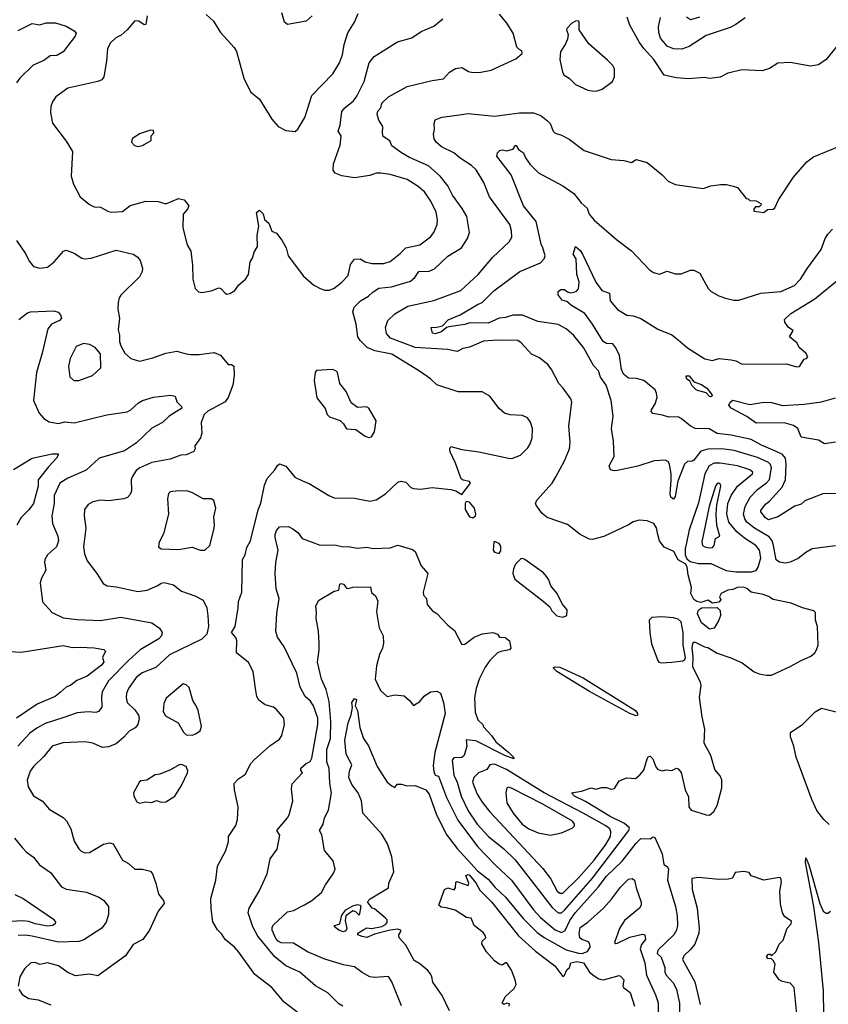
# Model space of a CAD drawing. Extents: x 1246230 to 1426786, y 660032 to 763141.
# Tile 107 of 256: x 1310136 to 1315329, y 680898 to 687221. Entities that reach past the tile are written whole.
import ezdxf

# ---------------------------------------------------------------- set-up
doc = ezdxf.new("R2010")
doc.units = 0

msp = doc.modelspace()

# ---------------------------------------------------------------- linework, layer by layer
at = {"layer": '0CON10XD'}
for points in [[(1310954.5, 687245.5), (1310945, 687190), (1310935, 687188), (1310901.4, 687211.4), (1310875, 687214.3), (1310825.8, 687155), (1310787.4, 687122.6), (1310754, 687105), (1310718.3, 687071.7), (1310700, 687035), (1310693.8, 686955), (1310676, 686855), (1310663.8, 686835), (1310636.8, 686823.2), (1310445, 686780.5), (1310367.1, 686725), (1310345.9, 686694.1), (1310336.6, 686663.4), (1310334.6, 686625.4), (1310346.2, 686556.2), (1310435, 686440), (1310475.7, 686374.3), (1310465.8, 686215.8), (1310480.6, 686165), (1310525, 686084.2), (1310584.6, 686034.6), (1310615, 686019.2), (1310655, 686017.5), (1310705, 685990), (1310725, 685985.8), (1310795, 685990), (1310845, 686028.6), (1310945, 686056.2), (1311025, 686053.3), (1311075, 686037.5), (1311155, 686072), (1311192.5, 686065), (1311221.2, 686025), (1311214, 686005), (1311185, 685972.5), (1311183.6, 685885), (1311211.1, 685775), (1311234.2, 685735), (1311245.9, 685644.1), (1311247.5, 685555), (1311263.3, 685495), (1311284.2, 685474.2), (1311305, 685468.8), (1311365, 685480), (1311415, 685498.8), (1311426.7, 685495), (1311455, 685463.8), (1311465, 685458.8)], [(1311334.2, 687255), (1311381.2, 687211.2), (1311425, 687138.8), (1311512.4, 687042.4), (1311527.4, 687017.4), (1311576.2, 686845), (1311617.1, 686757.1), (1311675, 686710), (1311755, 686581.2), (1311796.7, 686535), (1311845, 686508.8), (1311905, 686503.8)], [(1311934.2, 680835), (1311835, 680911.4), (1311756, 681005), (1311645, 681088.6), (1311542.8, 681232.8), (1311515, 681264.2), (1311455, 681314.2), (1311435, 681347.5), (1311406.2, 681376.2), (1311376.7, 681426.7), (1311365, 681510), (1311362.8, 681577.2), (1311395.7, 681695), (1311406.7, 681785), (1311459.2, 681885), (1311477.6, 681942.4), (1311477.5, 681975), (1311523.1, 682046.9), (1311533.6, 682085), (1311538.2, 682165), (1311515.7, 682275), (1311514, 682315), (1311540, 682345), (1311586.7, 682375), (1311617.7, 682442.3), (1311641.7, 682468.3), (1311742.1, 682557.9), (1311805, 682600), (1311820, 682625), (1311836.9, 682695), (1311831.4, 682735), (1311785, 682792), (1311765, 682806), (1311711.7, 682821.7), (1311671.7, 682851.7), (1311658.6, 682875), (1311650, 682925), (1311635.4, 683035.4), (1311605, 683092), (1311527.5, 683155), (1311531.1, 683235), (1311523.8, 683253.8), (1311495.6, 683285), (1311520.6, 683325), (1311539.4, 683445), (1311540, 683485), (1311563.1, 683545), (1311566.7, 683755), (1311583.5, 683785), (1311595, 683831.2), (1311618.1, 683875), (1311667.4, 684072.6), (1311683.6, 684116.4), (1311707.9, 684232.1), (1311725.9, 684274.1), (1311775, 684330), (1311791.2, 684358.8), (1311805, 684368.8), (1311845, 684354), (1311902.1, 684282.1), (1311957.3, 684257.3), (1311995, 684242.9), (1312121.2, 684165), (1312155, 684150.8), (1312285, 684147.5), (1312385, 684130), (1312425, 684137.5), (1312485, 684177.1), (1312565, 684250), (1312585, 684257.5), (1312615, 684250), (1312647.7, 684217.7), (1312665, 684210), (1312713, 684207), (1312785, 684216.7), (1312905, 684204), (1312935.9, 684195.9), (1312975, 684172.5), (1313031.2, 684245), (1313025.5, 684255.5), (1312983, 684263), (1312971.4, 684271.4), (1312933.9, 684373.9), (1312900, 684445), (1312898.8, 684465), (1312905, 684480), (1312975, 684461.2), (1313085, 684446.2), (1313275, 684405.6), (1313296.7, 684403.3), (1313351.2, 684425), (1313398.6, 684471.4), (1313415, 684496.7), (1313427.1, 684535), (1313429.2, 684595), (1313415.6, 684635.6), (1313396.7, 684665), (1313365, 684680), (1313285, 684682.5), (1313250, 684695), (1313215, 684723.8), (1313155, 684802.5), (1313105, 684830.8), (1312951.7, 684831.7), (1312815, 684876), (1312774.5, 684914.5), (1312703, 684963), (1312525, 685072.1), (1312417.5, 685095), (1312368, 685115), (1312321.4, 685161.4), (1312306.9, 685185), (1312297.7, 685265), (1312275.4, 685345), (1312284.5, 685375), (1312324.3, 685415), (1312375.8, 685445), (1312406.2, 685473.8), (1312443.2, 685496.8), (1312523.5, 685506.5), (1312645, 685542.2), (1312674.4, 685565), (1312700, 685605), (1312765, 685606.2), (1312799.5, 685620.5), (1312885, 685703.3), (1312972.9, 685755), (1313011.9, 685815), (1313024.4, 685855), (1313007.6, 685957.6), (1312978.3, 686008.3), (1312914.5, 686095), (1312884.5, 686155), (1312835.3, 686215.3), (1312762.3, 686282.3), (1312640, 686335), (1312586.9, 686365), (1312525, 686412), (1312512.1, 686442.1), (1312471.1, 686471.1), (1312465.6, 686495), (1312468.6, 686535), (1312442.2, 686575), (1312432.2, 686615), (1312436.3, 686633.7), (1312454.3, 686655), (1312462.5, 686685), (1312505, 686725.7), (1312625, 686792), (1312785, 686831.2), (1312857.7, 686842.3), (1312895.7, 686884.3), (1312935, 686907.5), (1312975, 686913.3), (1313018.3, 686888.3), (1313045, 686881.5), (1313096.8, 686883.2), (1313163.4, 686896.6), (1313321.3, 686968.7), (1313363.8, 687005), (1313361.7, 687021.7), (1313341.2, 687031.2), (1313328.8, 687045), (1313304, 687135), (1313265, 687198.8), (1313216.3, 687256.3)], [(1311465, 685458.8), (1311485, 685463.3), (1311518.3, 685481.7), (1311542.4, 685517.6), (1311586, 685554), (1311604.5, 685585), (1311615.8, 685665), (1311631.1, 685688.9), (1311640.9, 685729.1), (1311664, 685765), (1311660.6, 685835), (1311670.8, 685895), (1311657, 685983), (1311675, 685997.5), (1311700, 685975), (1311708.3, 685938.3), (1311736.2, 685915), (1311754, 685864), (1311785, 685850), (1311820, 685805), (1311846.2, 685755), (1311860, 685705), (1311958.8, 685575), (1312025.7, 685515.7), (1312065, 685495.8), (1312095, 685484.3), (1312125, 685484.3), (1312155, 685497.1), (1312205.7, 685535), (1312245, 685578.8), (1312261.3, 685648.7), (1312285, 685683.8), (1312322.5, 685685), (1312355, 685665.5), (1312397.5, 685655), (1312475, 685654.6), (1312515, 685668.5), (1312580.1, 685719.9), (1312615, 685755.5), (1312705, 685775.6), (1312774, 685826), (1312795.6, 685855), (1312816.7, 685905), (1312819.5, 685935), (1312811.2, 685985), (1312777.1, 686055), (1312736.4, 686115), (1312695, 686150), (1312625, 686195.6), (1312515, 686227.9), (1312455, 686235.5), (1312425, 686234.4), (1312385, 686221.1), (1312285, 686204.4), (1312205, 686218), (1312161.2, 686235), (1312150, 686255), (1312150.8, 686295), (1312194.3, 686415), (1312201.4, 686475), (1312180.6, 686505), (1312193.5, 686543.5), (1312205, 686631.2), (1312224, 686655), (1312279.1, 686700.9), (1312300.5, 686729.5), (1312348.2, 686825), (1312380, 686945), (1312412.9, 686985), (1312561.7, 687078.3), (1312655, 687104), (1312715, 687145.8), (1312795, 687179.2), (1312852.7, 687227.3)], [(1312014, 687246), (1311975, 687212.5), (1311855, 687190.4), (1311835.9, 687205.9), (1311818.8, 687265)], [(1311905, 686503.8), (1311921.7, 686518.3), (1311967.3, 686592.7), (1312011.9, 686735), (1312145.9, 686874.1), (1312190, 686945), (1312208.1, 686995), (1312218.9, 687061.1), (1312242.4, 687137.6), (1312285.7, 687205), (1312308.8, 687261.2)], [(1313825, 686761.4), (1313845, 686764.2), (1313877.5, 686775), (1313943.3, 686825), (1313956.2, 686855), (1313956.7, 686905), (1313945, 686926.7), (1313910.9, 686960.9), (1313792, 687065), (1313728.8, 687155), (1313728.3, 687208.3), (1313723.3, 687213.3), (1313705, 687212), (1313681.4, 687198.6), (1313650, 687165), (1313648, 687155), (1313658.8, 687125), (1313654.2, 687095.8), (1313642, 687065), (1313610, 687015), (1313604, 686965), (1313621.2, 686885), (1313633.3, 686865), (1313665.6, 686845.6), (1313705, 686805.8), (1313785, 686769.4), (1313825, 686761.4)], [(1315385, 687052.9), (1315314.4, 686965.6), (1315265, 686931.4), (1315215, 686922.5), (1315085, 686946), (1315005, 686941.2), (1314951.5, 686908.5), (1314905, 686892.2), (1314775, 686898.6), (1314683, 686877), (1314635, 686852.5), (1314565, 686843.6), (1314535, 686850), (1314431.7, 686841.7), (1314355, 686847.5), (1314275.7, 686865), (1314207.5, 686965), (1314144.4, 687035), (1314116.7, 687075), (1314054.4, 687185), (1314038, 687238)], [(1314795, 687232), (1314735, 687189.2), (1314698.6, 687171.4), (1314545, 687120), (1314435, 687048), (1314388.5, 687031.5), (1314335, 687033.4), (1314295, 687050.6), (1314251.7, 687101.7), (1314239.6, 687139.6), (1314237.8, 687175), (1314252.3, 687235)], [(1314502.7, 687237.3), (1314445, 687219.4), (1314417.4, 687237.4)], [(1310125, 687150.6), (1310215, 687195.7), (1310265, 687188), (1310305, 687200.8), (1310365, 687200.8), (1310435, 687178.8), (1310485, 687150), (1310497.5, 687135), (1310492, 687115), (1310415, 687015.7), (1310375, 686991.4), (1310331.3, 686988.7), (1310291.3, 686958.7), (1310221.2, 686928.8), (1310135.8, 686845), (1310115.7, 686815)], [(1311975, 682443.8), (1312001.9, 682458.1), (1312011.1, 682478.9), (1312050.4, 682695), (1312050.8, 682735), (1312022.7, 682815), (1312003.7, 682843.7), (1311968.9, 682875), (1311938.1, 682935), (1311915.3, 683025.3), (1311833.7, 683193.7), (1311792.5, 683255), (1311780.8, 683295), (1311787.7, 683407.7), (1311801.4, 683505), (1311783.1, 683565), (1311776.9, 683665), (1311781.5, 683735), (1311796.8, 683815), (1311776.2, 683895), (1311776.8, 683915), (1311785, 683940.8), (1311805, 683964.4), (1311863, 683967), (1311890.8, 683950.8), (1311923.8, 683925), (1311949.2, 683889.2), (1312065, 683847.5), (1312159.1, 683849.1), (1312214.2, 683835.8), (1312245, 683838.1), (1312305, 683827.8), (1312364.2, 683834.2), (1312405, 683824.3), (1312515, 683830), (1312565, 683846), (1312658.1, 683818.1), (1312676, 683805), (1312714.4, 683714.4), (1312757.1, 683665), (1312726.2, 683545), (1312730, 683525), (1312748.8, 683505), (1312753.3, 683465), (1312787.5, 683425), (1312815, 683406.7), (1312885, 683333.3), (1312927.9, 683297.9), (1312975, 683208), (1312995, 683211.1), (1313053.8, 683256.2), (1313105, 683277.5), (1313175.5, 683285.5), (1313204, 683274), (1313216.4, 683256.4), (1313254, 683254), (1313281.2, 683231.2), (1313290, 683185), (1313281.2, 683175), (1313225, 683164.4), (1313205, 683154.7), (1313154.3, 683105.7), (1313125, 683063.5), (1313086.2, 682985), (1313067.5, 682925), (1313057.5, 682865), (1313060, 682775), (1313077.5, 682725), (1313110, 682695), (1313115, 682680), (1313166.7, 682625), (1313194.2, 682584.2), (1313276.7, 682515), (1313307.5, 682485), (1313310, 682475), (1313251.2, 682495), (1313065, 682589.1), (1313003.9, 682596.1), (1313008.2, 682555), (1312990, 682495), (1312975, 682483.3), (1312925, 682480.6), (1312913.3, 682465), (1312925, 682370), (1312945.5, 682325), (1312971.8, 682235), (1313015, 682139.6), (1313074.8, 682054.8), (1313146.6, 681975), (1313245, 681895.8), (1313318.9, 681825), (1313555, 681519.7), (1313595, 681484.3), (1313615, 681485.8), (1313635, 681502.6), (1313815, 681708.1), (1314048.9, 682015), (1314051.2, 682031.2), (1314019.3, 682059.3), (1313927.5, 682105), (1313769.9, 682199.9), (1313700, 682235), (1313680, 682255), (1313742.9, 682267.1), (1313805, 682288.8), (1313835, 682278.8), (1313875, 682290), (1313905, 682290), (1313935, 682280), (1313955, 682283.3), (1313985, 682332.5), (1314035, 682353.3), (1314091.7, 682348.3), (1314119.3, 682370.7), (1314145, 682402.5), (1314166, 682475), (1314175, 682488.8), (1314185, 682492), (1314203.1, 682475), (1314222.2, 682422.2), (1314235, 682406), (1314265, 682396.2), (1314286.1, 682403.9), (1314325, 682400), (1314355, 682413.8), (1314365, 682410), (1314385, 682385.6), (1314410.7, 682275), (1314430.4, 682230.4), (1314432.6, 682165), (1314447.9, 682145), (1314545, 682114), (1314565, 682113.3), (1314594.7, 682135), (1314615.8, 682175), (1314645, 682287.5), (1314645, 682338.8), (1314634.8, 682365), (1314601, 682405), (1314574.7, 682495), (1314532.5, 682575), (1314536, 682665), (1314518, 682745), (1314501.2, 682868.8), (1314512.5, 682945), (1314508, 682965), (1314458, 683065), (1314460.2, 683130.2), (1314453.8, 683186.2), (1314460, 683215), (1314465, 683222.5), (1314475, 683222.5), (1314533, 683193), (1314555, 683190), (1314615, 683152.5), (1314703.6, 683123.6), (1314775, 683090), (1314853, 683033), (1314885, 683020), (1314931.2, 683011.2), (1314965, 683012), (1315085, 683066.2), (1315155, 683106.2), (1315217, 683133), (1315243.3, 683155), (1315253.3, 683175), (1315263.3, 683205), (1315258.8, 683325), (1315246.2, 683365), (1315246.2, 683415), (1315236.7, 683425), (1315163.3, 683445), (1315090, 683475), (1314975, 683497.1), (1314945, 683517.5), (1314910.6, 683530.6), (1314833.8, 683543.8), (1314805, 683568.5), (1314785, 683576), (1314744.8, 683575.2), (1314715, 683561.2), (1314683.4, 683556.6), (1314642, 683535), (1314629.2, 683515), (1314638.8, 683495), (1314625, 683480), (1314585, 683473.3), (1314555, 683492.5), (1314510.7, 683479.3), (1314484.1, 683484.1), (1314465, 683497.5), (1314446.7, 683535), (1314451.2, 683575), (1314429.2, 683655), (1314422.5, 683705), (1314413.6, 683723.6), (1314365, 683753.3), (1314336.7, 683806.7), (1314275, 683834), (1314245.6, 683875), (1314234.4, 683914.4), (1314225, 683956.7), (1314208.8, 683985), (1314165, 684002.5), (1314115, 684006.2), (1314075, 683996.2), (1314045, 683976.2), (1313887.7, 683902.3), (1313815, 683883.3), (1313795, 683884), (1313735, 683914), (1313655, 683978.8), (1313523.3, 684025), (1313490.3, 684050.3), (1313452.7, 684102.7), (1313448.8, 684115), (1313458, 684135), (1313554.6, 684245.4), (1313579.4, 684285), (1313635, 684388.8), (1313666, 684465), (1313671.2, 684505), (1313663, 684613), (1313682.9, 684765), (1313675.5, 684785.5), (1313625.8, 684855), (1313597.5, 684885), (1313551.9, 684975), (1313529.2, 685005), (1313475, 685049.2), (1313423.6, 685073.6), (1313356.3, 685146.3), (1313335, 685160), (1313205, 685163.8), (1313115, 685156.9), (1313025, 685117.3), (1312980.8, 685109.2), (1312945, 685090), (1312883.9, 685103.9), (1312675, 685114.8), (1312517.9, 685175), (1312490.6, 685205), (1312486, 685245), (1312501.1, 685288.9), (1312545, 685333.1), (1312628.2, 685381.8), (1312795, 685417.5), (1312968.6, 685481.4), (1313079.4, 685585), (1313175, 685695.8), (1313280, 685795), (1313296, 685825), (1313294.2, 685865), (1313284.2, 685905), (1313153.9, 686083.9), (1313116.4, 686175), (1313066.6, 686256.6), (1313036.7, 686285), (1312965, 686331.8), (1312925, 686366.8), (1312845.7, 686405), (1312810, 686435), (1312798, 686455), (1312792.5, 686485), (1312798.8, 686515), (1312796.7, 686555), (1312805, 686577.5), (1312846, 686594), (1312945, 686607.3), (1313015, 686618.9), (1313185, 686600.9), (1313345, 686622.2), (1313435, 686622.2), (1313483.8, 686605), (1313525, 686572.5), (1313542, 686555), (1313562, 686505), (1313575, 686492), (1313615, 686480), (1313665, 686453.3), (1313761.7, 686381.7), (1313934.1, 686324.1), (1314015.9, 686315.9), (1314065, 686303.3), (1314095, 686323.3), (1314165, 686303.3), (1314262.5, 686225), (1314300, 686185), (1314345, 686162), (1314525, 686137.5), (1314575, 686153.3), (1314637, 686163), (1314675, 686163.3), (1314717.5, 686152.5), (1314745, 686142.5), (1314801.7, 686071.7), (1314815, 686070), (1314825, 686060), (1314865, 686057.5), (1314895, 686040), (1314897, 686033), (1314885, 686020), (1314861.7, 686018.3), (1314850, 686005), (1314851.7, 685991.7), (1314915, 685983.3), (1314938.3, 686001.7), (1314975, 686003.3), (1314985, 686012.5), (1315008.8, 686065), (1315105, 686210), (1315191.3, 686308.7), (1315235, 686340.8), (1315485, 686443.8)], [(1310895, 686406.7), (1310925, 686413.3), (1310980, 686445), (1310980, 686475), (1310997.5, 686495), (1310995, 686510), (1310975, 686512.5), (1310905, 686487.5), (1310857.5, 686455), (1310853.3, 686435), (1310873.9, 686413.9), (1310895, 686406.7)], [(1315375, 683842.5), (1315225, 683822), (1315185, 683800), (1315135, 683760.8), (1315083.2, 683736.8), (1315055, 683731.9), (1315015, 683738.1), (1314995, 683752.5), (1314978, 683845), (1314968.9, 683875), (1314949.3, 683899.3), (1314856, 683956), (1314806.8, 683995), (1314793.7, 684015), (1314785.2, 684045), (1314794.2, 684095), (1314827.6, 684155), (1314874.1, 684205), (1314932.6, 684247.4), (1314950.9, 684269.1), (1314964.1, 684344.1), (1314957.5, 684365), (1314945, 684377.3), (1314875, 684409.8), (1314725, 684454.8), (1314645, 684465.5), (1314555, 684463.8), (1314509.5, 684450.5), (1314465, 684392.5), (1314455, 684385.7), (1314425, 684384.2), (1314405, 684367.1), (1314362.3, 684257.7), (1314345, 684160), (1314335, 684141.2), (1314318, 684155), (1314312.8, 684175), (1314319.1, 684265), (1314320.8, 684305), (1314308.6, 684365), (1314301.9, 684381.9), (1314283.3, 684393.3), (1314211.4, 684388.6), (1314105, 684353.8), (1313975, 684325.7), (1313952.9, 684322.9), (1313930.5, 684330.5), (1313922, 684355), (1313953.8, 684415), (1313949.4, 684515), (1313936.2, 684595), (1313947.5, 684675), (1313934.6, 684775), (1313902.5, 684875), (1313866.9, 684925), (1313852.1, 684965), (1313821.3, 685001.3), (1313756.5, 685116.5), (1313695, 685192.7), (1313645, 685235.5), (1313595, 685264.5), (1313463.9, 685283.9), (1313365, 685323.1), (1313303.1, 685323.1), (1313255, 685307.6), (1313215, 685303.3), (1313145, 685272.3), (1313025.8, 685274.2), (1312995, 685263.4), (1312891.1, 685248.9), (1312876.2, 685243.8), (1312845, 685217.4), (1312805, 685203.3), (1312787.4, 685207.4), (1312778, 685245), (1312815, 685245.4), (1312851.2, 685255), (1312887, 685293), (1312965, 685325.4), (1313075, 685392.1), (1313105, 685403.8), (1313180.1, 685479.9), (1313346.9, 685603.1), (1313481.1, 685658.9), (1313504.6, 685685.4), (1313510.9, 685705), (1313495.4, 685755), (1313485, 685778.8), (1313452.5, 685925), (1313371.4, 686025), (1313292.9, 686225), (1313200.4, 686345), (1313203.5, 686365), (1313218.9, 686381.1), (1313235, 686384.6), (1313265, 686378.9), (1313301.1, 686388.9), (1313310, 686395), (1313316.7, 686413.3), (1313325, 686412.5), (1313338.4, 686388.4), (1313372, 686365), (1313384.4, 686334.4), (1313415, 686291.5), (1313468.3, 686238.3), (1313625, 686153.1), (1313694.6, 686104.6), (1313742.5, 686045), (1313781.3, 686011.3), (1313792.2, 685972.2), (1313824.5, 685934.5), (1313969.2, 685809.2), (1314065, 685736.7), (1314180, 685615), (1314207.3, 685597.3), (1314245, 685586), (1314295, 685605.8), (1314345, 685590), (1314385, 685588), (1314445, 685613.3), (1314465, 685613.3), (1314503, 685593), (1314556.7, 685495), (1314576.7, 685475), (1314625, 685448), (1314675, 685430.8), (1314725, 685419.2), (1314755, 685420), (1314895, 685464.2), (1315025, 685475.8), (1315112, 685515), (1315150.8, 685555), (1315194.6, 685625.4), (1315282.5, 685745), (1315308, 685815), (1315327, 685843), (1315356.7, 685875)], [(1310115, 685802.5), (1310171.7, 685721.7), (1310198.3, 685668.3), (1310225, 685636.2), (1310265, 685625.7), (1310315, 685632.5), (1310357.5, 685665), (1310416.7, 685735), (1310435, 685741.2), (1310485, 685721.2), (1310535, 685690), (1310555, 685685.8), (1310595, 685688.6), (1310755, 685740), (1310865, 685715.7), (1310895, 685695.8), (1310909.4, 685675), (1310924.2, 685625), (1310922, 685605), (1310905, 685570), (1310785, 685451.2), (1310774.3, 685435), (1310767.1, 685405), (1310766.7, 685365), (1310777.3, 685305), (1310768.3, 685228.3), (1310777.1, 685195), (1310777.5, 685155), (1310785.7, 685125.7), (1310810, 685080), (1310848.8, 685045), (1310905, 685027.5), (1310991.3, 685048.7), (1311075, 685079.4), (1311145, 685092.5), (1311205, 685074.2), (1311235, 685071.9), (1311288.7, 685071.3), (1311385, 685084.2), (1311425, 685066.7), (1311475, 685007.5), (1311495, 685007.5), (1311510, 684995), (1311514.2, 684935), (1311504.4, 684875), (1311475.5, 684795), (1311455, 684767.5), (1311345, 684707.1), (1311321.5, 684685), (1311300.5, 684635), (1311305.8, 684565), (1311296.2, 684535), (1311260, 684485), (1311262.5, 684465), (1311255, 684447.5), (1311205, 684426.2), (1311170, 684425), (1311102, 684398), (1310985, 684377.5), (1310906.4, 684343.6), (1310883.3, 684325), (1310858.1, 684285), (1310852.2, 684265), (1310854.4, 684195), (1310845, 684171.2), (1310828, 684152), (1310805, 684143.1), (1310705, 684131.9), (1310655, 684135.6), (1310605, 684125.6), (1310575, 684107.5), (1310551.9, 684075), (1310550, 684035), (1310561.5, 683955), (1310545.4, 683835.4), (1310551.8, 683791.8), (1310568.1, 683745), (1310630.8, 683665), (1310670.9, 683600.9), (1310697.5, 683585), (1310755, 683579.2), (1310895, 683549.1), (1310955, 683557.3), (1311023.1, 683586.9), (1311045, 683602.5), (1311063.9, 683606.1), (1311122.7, 683592.7), (1311175, 683551.5), (1311260.3, 683520.3), (1311313, 683493), (1311336.9, 683445), (1311343.6, 683393.6), (1311347.7, 683325), (1311337.1, 683275), (1311305, 683242.2), (1311098.5, 683141.5), (1311010.1, 683059.9), (1310923.1, 683026.9), (1310884.4, 682995.6), (1310833.8, 682925), (1310821.2, 682895), (1310818.6, 682868.6), (1310825.6, 682835), (1310875, 682788.9), (1310897.7, 682755), (1310903.8, 682733.8), (1310895.3, 682694.7), (1310876.6, 682673.4), (1310838.7, 682651.3), (1310805, 682612.9), (1310755, 682570.5), (1310705, 682550.9), (1310667.6, 682547.6), (1310605, 682575.8), (1310553, 682583), (1310413.8, 682576.2), (1310343.5, 682556.5), (1310291.5, 682488.5), (1310225, 682425.6), (1310202.2, 682395), (1310183.2, 682336.8), (1310191.1, 682295), (1310225, 682235.7), (1310282.4, 682202.4), (1310325, 682152), (1310415, 682098), (1310436.8, 682076.8), (1310464.2, 682025), (1310486, 681945), (1310515.6, 681895.6), (1310530.9, 681880.9), (1310555, 681870), (1310585, 681873.5), (1310675, 681925.5), (1310715, 681934.4), (1310735, 681929.2), (1310795, 681823.8), (1310835, 681801.2), (1310875, 681766.2), (1310925, 681766), (1310975, 681753.3), (1310988.8, 681735), (1311009.2, 681675)], [(1315475, 684180), (1315294.6, 684175.4), (1315178.7, 684131.3), (1315155, 684110), (1315115, 684097.5), (1315005, 684029.2), (1314945, 684009.4), (1314925, 684022.5), (1314895, 684060), (1314895, 684070), (1314925, 684110), (1314952, 684128), (1315031.7, 684218.3), (1315053.9, 684266.1), (1315058.4, 684365), (1315054.2, 684405), (1315035, 684429.5), (1314990.7, 684450.7), (1314899, 684489), (1314834.2, 684524.2), (1314705, 684552.9), (1314614.2, 684564.2), (1314563.1, 684593.1), (1314475, 684596.2), (1314442.1, 684612.1), (1314385, 684660.5), (1314365, 684670.5), (1314305, 684668.2), (1314265, 684681.5), (1314201.3, 684691.3), (1314192, 684705), (1314192.9, 684715), (1314216.7, 684755), (1314228.9, 684795), (1314226.4, 684823.6), (1314216.9, 684845), (1314145, 684902.9), (1314097.3, 684917.3), (1314045, 684919.2), (1314014.2, 684945), (1314000.6, 684975), (1313988.5, 685065), (1313965, 685114.3), (1313945, 685138.5), (1313905, 685142.3), (1313882.5, 685155), (1313813.6, 685266.4), (1313764.5, 685335), (1313680, 685385), (1313650.5, 685410.5), (1313619.4, 685419.4), (1313594.3, 685455), (1313594.2, 685475.8), (1313612.1, 685487.9), (1313635, 685488.7), (1313655, 685472.9), (1313675, 685467.1), (1313708.8, 685475), (1313725, 685492.5), (1313729.5, 685535), (1313713.2, 685586.8), (1313709.2, 685685), (1313691.1, 685715), (1313705, 685763.8), (1313735, 685739.3), (1313750.5, 685715), (1313835.3, 685535), (1313875, 685481.2), (1313923.8, 685465), (1313927.8, 685415), (1313975, 685360), (1314035, 685322.9), (1314075, 685319.4), (1314125, 685301.4), (1314235, 685234.2), (1314325, 685198.1), (1314365.3, 685165.3), (1314425, 685114.4), (1314535, 685042.9), (1314585, 685032.9), (1314625, 685045.7), (1314705, 685037.5), (1314735, 685030), (1314775, 685008.8), (1315060.7, 685010.7), (1315125, 684991.2), (1315145, 684993.8), (1315175, 685040), (1315190, 685045), (1315197.5, 685055), (1315185, 685080), (1315143.6, 685113.6), (1315127.5, 685145), (1315080, 685185), (1315102.5, 685225), (1315073.3, 685245), (1315049.3, 685279.3), (1315046.7, 685295), (1315088.8, 685335), (1315241.6, 685428.4), (1315395, 685552)], [(1310130, 685295), (1310185, 685338.6), (1310205, 685344.3), (1310355, 685350.8), (1310382.3, 685342.3), (1310396.7, 685325), (1310403.3, 685305), (1310390.3, 685289.7), (1310339.5, 685265), (1310316.2, 685235), (1310280.2, 685079.8), (1310243.8, 684955), (1310224.4, 684775), (1310261.4, 684695), (1310289.7, 684659.7), (1310325, 684639.2), (1310385, 684628), (1310425, 684639.2), (1310485, 684631.9), (1310695, 684684.4), (1310825, 684702.5), (1310849.4, 684715), (1310899.3, 684760.7), (1310925, 684775.8), (1310995, 684796.2), (1311105, 684810.8), (1311134.2, 684804.2), (1311145.9, 684765.9), (1311177.1, 684735), (1311175, 684723.1), (1311141.8, 684705), (1311095.8, 684674.2), (1311052.2, 684635), (1310985, 684597.7), (1310885, 684503.5), (1310808.7, 684451.3), (1310646.2, 684405), (1310562.2, 684327.8), (1310443.8, 684276.2), (1310393.1, 684245), (1310356.9, 684165), (1310357.9, 684115), (1310341.5, 684035), (1310346.2, 683985), (1310380, 683905), (1310385.6, 683875), (1310371.9, 683835), (1310314.4, 683785), (1310297.5, 683755), (1310294.5, 683734.5), (1310304.4, 683685), (1310275.5, 683634.5), (1310267.1, 683605), (1310282.3, 683482.3), (1310345, 683414), (1310415, 683380.8), (1310505, 683368.9), (1310653.7, 683363.7), (1310785, 683384.4), (1310985, 683347.8), (1311033.6, 683313.6), (1311050, 683285), (1311045.8, 683265), (1311030, 683245), (1310910, 683175), (1310835, 683106.8), (1310706.9, 682975), (1310666.2, 682903.8), (1310660.5, 682875), (1310664.3, 682805.7), (1310641.2, 682778.8), (1310625, 682772.5), (1310575, 682776.9), (1310505, 682769.3), (1310419.7, 682739.7), (1310299.2, 682700.8), (1310245, 682671.8), (1310201.7, 682638.3), (1310123.8, 682556.2)], [(1310515, 684903.1), (1310603.2, 684936.8), (1310656, 684985), (1310654.2, 685075), (1310620, 685115), (1310585, 685135.6), (1310545, 685140.6), (1310498.3, 685121.7), (1310460.6, 685045), (1310450, 684995), (1310456.9, 684926.9), (1310483.4, 684903.4), (1310515, 684903.1)], [(1312375, 684537.5), (1312395, 684542.5), (1312413.8, 684575), (1312426.2, 684645), (1312377.3, 684727.3), (1312364.1, 684734.1), (1312305, 684730), (1312265, 684760), (1312232.3, 684832.3), (1312191.2, 684885), (1312176, 684955), (1312166.7, 684965), (1312145, 684973.8), (1312041.2, 684968.8), (1312033.9, 684956.1), (1312027.5, 684905), (1312043.6, 684793.6), (1312097.5, 684725), (1312110, 684685), (1312125, 684670), (1312195, 684646.2), (1312215.8, 684625.8), (1312235, 684593.3), (1312295, 684590), (1312355, 684546.7), (1312375, 684537.5)], [(1314575, 684798.6), (1314565, 684800.6), (1314545.6, 684825.6), (1314482.3, 684842.3), (1314455, 684868.9), (1314438.8, 684898.8), (1314418.2, 684915), (1314415.7, 684934.3), (1314435, 684933.5), (1314466.2, 684896.2), (1314515, 684877.7), (1314548.2, 684855), (1314581.9, 684815), (1314582.5, 684805), (1314575, 684798.6)], [(1315375, 684508.8), (1315305, 684496.2), (1315265, 684521.2), (1315155, 684540.8), (1315132.4, 684595), (1315105, 684614.5), (1315045, 684631.1), (1314865, 684630), (1314805, 684673.1), (1314705, 684726.9), (1314691.2, 684745), (1314698.5, 684765), (1314715, 684776.9), (1314825, 684750), (1314915.6, 684765.6), (1314965, 684762.5), (1315035, 684744.3), (1315175, 684752), (1315285, 684767.4), (1315375, 684792.9)], [(1310095, 684332.5), (1310215, 684406.1), (1310345, 684433.8), (1310382.5, 684432.5), (1310383.8, 684425), (1310373.1, 684405), (1310320.5, 684349.5), (1310253.6, 684265), (1310253.3, 684225), (1310223.5, 684115), (1310195, 684074.3), (1310145, 684024.2), (1310117.1, 683975)], [(1314835, 683674.8), (1314865, 683683.5), (1314879.2, 683705), (1314895.9, 683765), (1314887.3, 683815), (1314863.6, 683845), (1314791.2, 683891.2), (1314742.5, 683932.5), (1314689.2, 683995), (1314677.9, 684047.9), (1314684.5, 684115), (1314704.1, 684165.9), (1314746.7, 684225), (1314842.3, 684305), (1314843.6, 684315), (1314825, 684330), (1314745, 684355.2), (1314635, 684373.7), (1314595, 684374), (1314563.1, 684355), (1314535, 684304.3), (1314495, 684117.5), (1314436.1, 683945), (1314418.2, 683861.8), (1314409.6, 683825), (1314409.5, 683785), (1314419.7, 683759.7), (1314441.5, 683741.5), (1314495, 683729.2), (1314575, 683728.4), (1314673.4, 683683.4), (1314735.9, 683675.9), (1314835, 683674.8)], [(1314565, 683829.2), (1314585, 683831.9), (1314596.9, 683845), (1314605, 683890), (1314632, 683905), (1314613.8, 683973.8), (1314608.1, 684045), (1314613.8, 684106.2), (1314638, 684225), (1314636.2, 684235), (1314625, 684243.8), (1314615, 684242), (1314605, 684226.2), (1314564.8, 684095), (1314517.4, 683867.4), (1314521.2, 683845), (1314535, 683835.4), (1314565, 683829.2)], [(1311295, 683813.3), (1311325, 683814.4), (1311356.2, 683843.8), (1311382.3, 683945), (1311386.4, 683975), (1311382.4, 684027.6), (1311394.5, 684085), (1311382.5, 684132.5), (1311365, 684144.3), (1311315, 684144.3), (1311245, 684183.1), (1311215, 684192.2), (1311155, 684194.6), (1311101.1, 684188.9), (1311091.7, 684178.3), (1311085.5, 684145), (1311091.1, 684045), (1311059.7, 683920.3), (1311031.2, 683865), (1311026.7, 683835), (1311045, 683822.5), (1311155, 683818.1), (1311242.7, 683832.7), (1311295, 683813.3)], [(1313045, 684022.5), (1313062.5, 684035), (1313066.2, 684045), (1313056.2, 684085), (1313025, 684122.5), (1313003, 684127), (1312997.5, 684115), (1312997.5, 684075), (1313025, 684027.5), (1313045, 684022.5)], [(1313215, 683793.3), (1313225, 683810), (1313225, 683840), (1313215, 683856.7), (1313185, 683870), (1313180, 683865), (1313177.5, 683815), (1313185, 683802.5), (1313215, 683793.3)], [(1313625, 683383.3), (1313650, 683395), (1313651.7, 683431.7), (1313619.3, 683469.3), (1313587.5, 683535), (1313546.7, 683585), (1313533.9, 683623.9), (1313520, 683645), (1313499.3, 683669.3), (1313380, 683755), (1313365, 683761.2), (1313355, 683758), (1313320, 683725), (1313306.4, 683695), (1313303.9, 683665), (1313315, 683628), (1313497.8, 683487.8), (1313540, 683450), (1313553.9, 683423.9), (1313585, 683392.5), (1313625, 683383.3)], [(1312588.1, 680888.1), (1312525, 681041.9), (1312505, 681077.1), (1312415, 681069.4), (1312384.6, 681074.6), (1312335, 681101.4), (1312285, 681139.5), (1312215, 681151.8), (1312095, 681186.9), (1311985, 681235.9), (1311895, 681289.6), (1311815, 681293.6), (1311795, 681302.4), (1311780.5, 681320.5), (1311757.9, 681375), (1311757.5, 681392.5), (1311765, 681408), (1311855, 681492.7), (1311895, 681500.8), (1311965, 681536.9), (1312012, 681565), (1312073.8, 681615), (1312100, 681665), (1312148.8, 681735), (1312161.2, 681765), (1312149.7, 681819.7), (1312092.9, 681885), (1312075.6, 681985.6), (1312061.2, 682015), (1312083.8, 682055), (1312092.5, 682095), (1312118.6, 682145), (1312138.5, 682255), (1312128.3, 682315), (1312122.6, 682412.6), (1312109.2, 682455), (1312109.2, 682535), (1312131.1, 682605), (1312133.9, 682715), (1312123.4, 682843.4), (1312105, 682920), (1312073.8, 682985), (1312047.8, 683095), (1312059.1, 683175), (1312058.5, 683215), (1312053.8, 683293.8), (1312039.5, 683375), (1312042.9, 683415), (1312037.1, 683455), (1312055, 683492), (1312155, 683550), (1312185, 683558), (1312192.5, 683595), (1312200.3, 683599.7), (1312215.9, 683595.9), (1312235, 683570), (1312245, 683568), (1312275, 683577.1), (1312388.6, 683578.6), (1312395, 683542.5), (1312420.2, 683520.2), (1312435.8, 683485.8), (1312427.8, 683417.8), (1312444.5, 683315), (1312469.1, 683265), (1312472.1, 683217.9), (1312465.8, 683185), (1312445.6, 683145), (1312428, 683072), (1312419.5, 682985), (1312452.4, 682912.4), (1312495, 682874), (1312545, 682886), (1312605, 682878), (1312639.5, 682849.5), (1312665, 682817.5), (1312705, 682841.9), (1312733.9, 682876.1), (1312775, 682904), (1312815, 682908), (1312837.8, 682895), (1312856.8, 682836.8), (1312867.8, 682765), (1312802.6, 682515), (1312791.3, 682431.3), (1312795, 682392), (1312805, 682370), (1312825, 682363.3), (1312876.2, 682225), (1312949.4, 682079.4), (1313075, 681911.8), (1313192.3, 681792.3), (1313294.1, 681694.1), (1313436.5, 681505), (1313480.7, 681455), (1313575, 681377.1), (1313615, 681359.2), (1313639, 681371), (1313668.3, 681435), (1313705, 681487.4), (1313850.1, 681649.9), (1313905, 681721.5), (1314005, 681816.2), (1314095, 681932.5), (1314125, 681962.5), (1314185, 681961.1), (1314205, 681974.3), (1314215, 681969.2), (1314262.5, 681865), (1314272, 681795), (1314295, 681783.3), (1314302, 681768), (1314296.8, 681695), (1314347.8, 681525), (1314359.4, 681465), (1314361.3, 681405), (1314353.6, 681375), (1314336.3, 681343.7), (1314234.5, 681245), (1314230.8, 681225), (1314255, 681200), (1314280, 681135), (1314280, 681105), (1314287.5, 681085), (1314335, 681034), (1314355, 680993.8), (1314373.8, 680905), (1314370.5, 680795)], [(1314565, 683307.5), (1314515, 683347.5), (1314490, 683405), (1314493.3, 683425), (1314505, 683437.5), (1314517, 683443), (1314615, 683446.7), (1314635, 683427.5), (1314636.7, 683395), (1314626.7, 683365), (1314595, 683312.5), (1314565, 683307.5)], [(1314255, 683090.7), (1314325, 683094.7), (1314395, 683103), (1314408, 683112), (1314412.7, 683125), (1314397.2, 683205), (1314396.5, 683285), (1314385.1, 683355), (1314365, 683371.4), (1314335, 683379.9), (1314256.7, 683386.7), (1314195, 683383), (1314178.5, 683365), (1314181.8, 683285), (1314193.7, 683213.7), (1314233.3, 683105), (1314240.5, 683095), (1314255, 683090.7)], [(1309995, 683168.1), (1310145, 683159.5), (1310415, 683203.1), (1310475, 683188.5), (1310525, 683192.2), (1310615, 683187.5), (1310675.6, 683175.6), (1310686, 683166), (1310666.7, 683125), (1310675.8, 683095), (1310661.4, 683075), (1310569.1, 683005), (1310503.6, 682976.4), (1310465, 682947.1), (1310434.6, 682935.4), (1310395, 682899.4), (1310364, 682875), (1310248.6, 682825), (1310115, 682735.6)], [(1314095, 682750.4), (1314055, 682765.4), (1313795, 682906.6), (1313585.6, 683035), (1313561.4, 683058.6), (1313574, 683066), (1313605, 683063.8), (1313755.4, 682995), (1314090, 682785), (1314103.6, 682765), (1314102.9, 682755), (1314095, 682750.4)], [(1311245, 682626.2), (1311265, 682634), (1311293.8, 682655), (1311304, 682685), (1311281.4, 682785), (1311270, 682815), (1311247.9, 682847.9), (1311225, 682932.5), (1311205, 682950), (1311185, 682956), (1311075.7, 682864.3), (1311060.4, 682829.6), (1311057.8, 682777.8), (1311071.5, 682751.5), (1311153.3, 682705), (1311186.7, 682645), (1311205, 682627.5), (1311245, 682626.2)], [(1312895.6, 680855), (1312850, 680955), (1312789.3, 681039.3), (1312783.3, 681075), (1312773.6, 681093.6), (1312757.5, 681115), (1312705, 681157.5), (1312668.3, 681178.3), (1312615, 681277.5), (1312573.3, 681325), (1312570, 681345), (1312584, 681365), (1312583.3, 681375), (1312565, 681380), (1312515, 681373.3), (1312415, 681348.6), (1312365, 681327.5), (1312335, 681334), (1312307.5, 681345), (1312307.5, 681355), (1312345, 681378.8), (1312365, 681388), (1312395, 681384), (1312462.3, 681397.7), (1312485, 681410), (1312495.9, 681424.1), (1312495, 681440), (1312483, 681453), (1312415, 681510), (1312400, 681515), (1312370, 681555), (1312386.7, 681575), (1312504.3, 681645.7), (1312507.3, 681675), (1312538.3, 681748.3), (1312525.6, 681844.4), (1312497.9, 681927.9), (1312461.2, 681991.2), (1312338.6, 682125), (1312331.4, 682205), (1312308.6, 682255), (1312268.7, 682308.7), (1312250, 682355), (1312254.3, 682395), (1312267.8, 682435), (1312231.5, 682505), (1312223.2, 682595), (1312244.3, 682705), (1312264.1, 682755.9), (1312274, 682805), (1312268, 682835), (1312285, 682862), (1312297.8, 682855), (1312291.2, 682815), (1312305.3, 682785.3), (1312321.1, 682675), (1312343.1, 682605), (1312375, 682558), (1312432.5, 682425), (1312495, 682325.4), (1312525, 682300), (1312545, 682291.2), (1312559.3, 682310.7), (1312585, 682312), (1312625, 682300), (1312675, 682303.8), (1312745, 682274.3), (1312765, 682246.7), (1312810.8, 682120.8), (1312875, 681990.2), (1312945, 681897.5), (1313075, 681754.4), (1313145, 681702), (1313188.7, 681648.7), (1313256.2, 681585), (1313368.7, 681448.7), (1313458.8, 681358.8), (1313505, 681326.4), (1313645, 681247.5), (1313725, 681225.3), (1313748.8, 681225), (1313782.3, 681237.7), (1313800, 681265), (1313798, 681285), (1313788.5, 681298.5), (1313745, 681313.2), (1313733.4, 681325), (1313728, 681352), (1313735, 681391.2), (1313785, 681426.2), (1313885, 681516.2), (1313936.7, 681573.3), (1313995, 681651.2), (1314045, 681700.8), (1314070, 681705), (1314084.2, 681694.2), (1314094.6, 681645), (1314126.3, 681553.7), (1314127.9, 681535), (1314115.5, 681515), (1314019.6, 681435), (1313988.8, 681385), (1313956.2, 681295), (1313965, 681288), (1313975, 681290), (1314055, 681328.5), (1314135, 681348.5), (1314151.2, 681345), (1314155.7, 681315), (1314128.3, 681281.7), (1314120.9, 681255), (1314150.5, 681165), (1314162, 681085), (1314219.3, 680959.3), (1314236.5, 680906.5), (1314236.8, 680756.8)], [(1315335, 682052.5), (1315300, 682085), (1315255, 682143.3), (1315223.4, 682213.4), (1315122.5, 682485), (1315108, 682555), (1315086.2, 682615), (1315087, 682643), (1315165, 682696.2), (1315244.7, 682775.3), (1315285, 682800), (1315405, 682770.6)], [(1310905, 682188.8), (1310945, 682197.5), (1310985, 682193.3), (1311015, 682206.7), (1311045, 682196.7), (1311075, 682197.5), (1311132.5, 682235), (1311175, 682302.5), (1311213.3, 682385), (1311216.4, 682396.4), (1311205.9, 682425.9), (1311175, 682438.8), (1311160, 682435), (1311105, 682403.3), (1311035, 682376.2), (1311005, 682371.2), (1310951.7, 682338.3), (1310915, 682333.8), (1310905, 682326.2), (1310866.7, 682255), (1310868.8, 682235), (1310887.7, 682197.7), (1310905, 682188.8)], [(1312210, 680885), (1312185, 680900), (1312115, 680970.6), (1312035, 681015.6), (1311935, 681104.4), (1311845.9, 681145.9), (1311773.4, 681203.4), (1311666.2, 681336.2), (1311634, 681395), (1311603.1, 681485), (1311608.5, 681515), (1311673.1, 681625), (1311726, 681735), (1311745, 681832.5), (1311789.2, 681895), (1311807.5, 681985), (1311786.2, 682015), (1311855.6, 682094.4), (1311865.7, 682114.3), (1311890.6, 682205), (1311882.1, 682282.1), (1311885.4, 682314.6), (1311952.5, 682385), (1311940.7, 682400.7), (1311942.2, 682415), (1311975, 682443.8)], [(1313605, 681611.8), (1313625, 681612.5), (1313727.4, 681712.6), (1313825, 681824.1), (1313901.2, 681925), (1313930, 681975), (1313932.5, 682005), (1313925.4, 682025), (1313900, 682045), (1313755.1, 682125.1), (1313505, 682255.9), (1313261.3, 682405), (1313185, 682439.5), (1313155, 682435.6), (1313135, 682406.5), (1313082.5, 682385), (1313052.9, 682355), (1313044, 682325), (1313073.6, 682246.4), (1313105.8, 682195), (1313154.8, 682134.8), (1313495, 681770), (1313544.3, 681705), (1313586.7, 681625), (1313605, 681611.8)], [(1313545, 681983.8), (1313615, 682000), (1313685, 682030), (1313698.8, 682045), (1313700, 682055), (1313685.5, 682075), (1313495, 682183.4), (1313294, 682285), (1313275, 682291.9), (1313265, 682288), (1313257.5, 682255), (1313265, 682192.5), (1313305.6, 682125), (1313363.8, 682055), (1313405, 682025.8), (1313465, 682000), (1313545, 681983.8)], [(1310102.9, 681965), (1310150.6, 681905), (1310179.2, 681875), (1310225, 681842.5), (1310263.3, 681793.3), (1310332.9, 681745), (1310403.2, 681653.2), (1310435, 681637.8), (1310565, 681617.1), (1310645, 681585.6), (1310675, 681565.7), (1310705.7, 681525), (1310707.1, 681475), (1310691.9, 681425), (1310664.1, 681385.9), (1310547.6, 681312.4), (1310515, 681301.5), (1310385, 681296.7), (1310216.2, 681336.2), (1310171.5, 681341.5), (1310125, 681340)], [(1315300, 680835), (1315298, 680985), (1315269.1, 681295), (1315235.2, 681525.2), (1315181.5, 681808.5), (1315185, 681837.5), (1315205, 681793.8), (1315275, 681545.7)], [(1313278.8, 680885), (1313281.2, 680901.2), (1313264.1, 680905.9), (1313245, 680896.7), (1313233.8, 680905), (1313254.4, 680945), (1313310.6, 680999.4), (1313323.8, 681025), (1313318.8, 681055), (1313295, 681118), (1313265, 681163.3), (1313255, 681163.3), (1313235, 681150), (1313215, 681156.5), (1313185, 681177.9), (1313133.6, 681235), (1313103.9, 681286.1), (1313107, 681303), (1313130, 681325), (1313125, 681340), (1313115, 681356.7), (1313054.5, 681404.5), (1313035, 681450), (1313005, 681456), (1312932.1, 681502.1), (1312875, 681516.4), (1312841.8, 681521.8), (1312828.6, 681535), (1312864.6, 681635.4), (1312885, 681645.8), (1312926.7, 681633.3), (1312934, 681645), (1312937.5, 681682.5), (1312943.3, 681686.7), (1313015, 681661.2), (1313019.4, 681675), (1313002.1, 681725), (1313015, 681730.8), (1313025, 681727.5), (1313065, 681678.7), (1313091.9, 681631.9), (1313165.2, 681555), (1313338.6, 681338.6), (1313449, 681239.1), (1313573.5, 681145), (1313625, 681077.5), (1313635, 681086), (1313649.7, 681120.3), (1313667.5, 681135), (1313675.5, 681165), (1313715, 681173.3), (1313757.4, 681165), (1313795, 681105.3), (1313825, 681080.9), (1313855, 681061.5), (1313885, 681056.1), (1313985, 681082), (1313995, 681078.8), (1314015.8, 681055), (1314010, 681015), (1314014, 681005), (1314056, 680974), (1314084.6, 680885)], [(1315131.7, 680791.7), (1315110.4, 681005), (1315085, 681034.3), (1315035, 681044), (1315014.1, 681054.1), (1314980, 681105), (1314986.7, 681155), (1314975, 681180), (1314965, 681190), (1314941.7, 681191.7), (1314932.5, 681205), (1314945, 681220), (1314955, 681220), (1314965, 681210), (1314992.5, 681235), (1315012.5, 681285), (1315039.5, 681310.5), (1315064.1, 681385.9), (1315090, 681415), (1315091.7, 681431.7), (1315050.5, 681460.5), (1315034, 681485), (1315022.3, 681542.3), (1315016.7, 681625), (1315028, 681685), (1315025, 681707.5), (1315015, 681711.2), (1314914.1, 681694.1), (1314833, 681723), (1314820, 681745), (1314785, 681750.6), (1314730, 681745), (1314712.7, 681707.3), (1314689.1, 681700.9), (1314625, 681699.4), (1314495, 681711.5), (1314452.5, 681705), (1314454.5, 681635), (1314486.9, 681515), (1314500, 681385), (1314497.8, 681355), (1314470.9, 681285), (1314445, 681250.4), (1314400.6, 681209.4), (1314393.1, 681185), (1314471.7, 681041.7), (1314505, 680896.2)], [(1311009.2, 681675), (1311028, 681605), (1311060, 681565), (1311063.8, 681545), (1311024.2, 681495), (1310968.8, 681375), (1310927, 681313), (1310865, 681282), (1310815, 681209.2), (1310638.3, 681081.7), (1310585, 681090.6), (1310495, 681080), (1310445, 681102.9), (1310385.3, 681145.3), (1310315, 681164.5), (1310265, 681154.5), (1310235, 681165.7), (1310207.5, 681165), (1310167.5, 681125), (1310136.2, 681075), (1310126.2, 681015)], [(1310105, 681603.8), (1310157, 681577), (1310351.9, 681445), (1310365.7, 681425), (1310363.3, 681415), (1310348.5, 681405), (1310315, 681399.6), (1310234.3, 681415.7), (1310195, 681430.2), (1310154.3, 681434.3), (1309965, 681423.4)], [(1312215, 681363.8), (1312185, 681374.2), (1312155, 681397.5), (1312160, 681405), (1312191.2, 681415), (1312205, 681470), (1312230, 681505), (1312275, 681529.2), (1312305, 681538), (1312320, 681535), (1312327.5, 681525), (1312315, 681470), (1312295, 681492.5), (1312275, 681497.5), (1312230, 681465), (1312226.7, 681435), (1312236.2, 681383.8), (1312229.3, 681370.7), (1312215, 681363.8)], [(1315275, 681545.7), (1315295, 681496.7), (1315315, 681483.3), (1315325, 681483.3), (1315343.9, 681496.1)], [(1310130, 680995), (1310150.7, 680960.7), (1310194.2, 680934.2), (1310255, 680926.2), (1310335, 680894.2)]]:
    msp.add_lwpolyline(points, dxfattribs=at)

doc.saveas('drawing.dxf')
